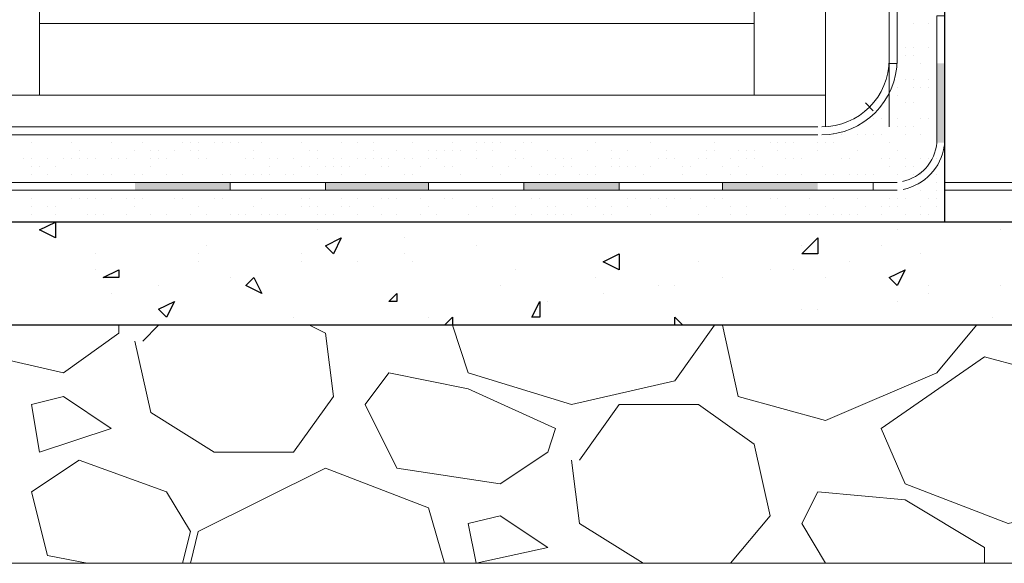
# Model space of a CAD drawing. Header units: metres. Extents: x 5.7 to 89.8, y 4 to 63.5.
# Tile 145 of 256: x 38.167 to 39.361, y 30.547 to 31.207. Entities that reach past the tile are written whole.
import ezdxf

# ---------------------------------------------------------------- set-up
doc = ezdxf.new("R2010")
doc.units = ezdxf.units.M
doc.header["$MEASUREMENT"] = 0
for name, color, linetype in [('PDF17_hatch', 7, 'Continuous'), ('PDF17_hatch-borshi', 7, 'Continuous'), ('PDF17_kaff', 7, 'Continuous'), ('PDF17_Sym tip Door', 7, 'Continuous'), ('PDF17_wall', 7, 'Continuous')]:
    doc.layers.add(name, color=color, linetype=linetype)

msp = doc.modelspace()

# ---------------------------------------------------------------- linework, layer by layer
at = {"layer": 'PDF17_hatch', "lineweight": 25}
for points in [[(38.2102, 30.9611), (38.2102, 30.9418), (38.1909, 30.9515)], [(38.5569, 30.9418), (38.5473, 30.9226), (38.5376, 30.9322)], [(39.1348, 30.9226), (39.1155, 30.9226), (39.1348, 30.9418)], [(38.894, 30.9226), (38.894, 30.9033), (38.8747, 30.9129)], [(38.2872, 30.9033), (38.2872, 30.8937), (38.268, 30.8937)], [(39.2407, 30.9033), (39.2311, 30.884), (39.2215, 30.8937)], [(38.451, 30.8937), (38.4606, 30.8744), (38.4413, 30.884)], [(38.6243, 30.8744), (38.6243, 30.8648), (38.6147, 30.8648)], [(38.3546, 30.8648), (38.345, 30.8455), (38.3354, 30.8552)], [(38.7977, 30.8648), (38.7977, 30.8455), (38.7881, 30.8455)]]:
    msp.add_lwpolyline(points, close=True, dxfattribs=at)
for points in [[(38.8747, 30.9611), (38.8747, 30.9611)], [(38.1909, 30.9515), (38.1909, 30.9515)], [(38.528, 30.9515), (38.528, 30.9515)], [(39.2311, 30.9515), (39.2311, 30.9515)], [(39.3563, 30.9515), (39.3563, 30.9515)], [(38.3932, 30.9322), (38.3932, 30.9322)], [(38.634, 30.9418), (38.634, 30.9418)], [(38.7206, 30.9322), (38.7206, 30.9322)], [(39.1155, 30.9322), (39.1155, 30.9322)], [(39.2118, 30.9322), (39.2118, 30.9322)], [(38.2583, 30.9226), (38.2583, 30.9226)], [(38.3835, 30.9226), (38.3835, 30.9226)], [(38.5087, 30.9226), (38.5087, 30.9226)], [(38.634, 30.9226), (38.634, 30.9226)], [(39.26, 30.9226), (39.26, 30.9226)], [(38.3835, 30.9129), (38.3835, 30.9129)], [(38.5087, 30.9129), (38.5087, 30.9129)], [(38.5762, 30.9129), (38.5762, 30.9129)], [(38.6436, 30.9129), (38.6436, 30.9129)], [(38.9903, 30.9129), (38.9903, 30.9129)], [(39.1733, 30.9129), (39.1733, 30.9129)], [(38.2583, 30.9033), (38.2583, 30.9033)], [(38.7688, 30.9033), (38.7688, 30.9033)], [(38.894, 30.9033), (38.894, 30.9033)], [(39.077, 30.9033), (39.077, 30.9033)], [(39.1059, 30.9033), (39.1059, 30.9033)], [(38.268, 30.8937), (38.268, 30.8937)], [(38.3354, 30.884), (38.3354, 30.884)], [(38.4221, 30.8937), (38.4221, 30.8937)], [(38.7495, 30.884), (38.7495, 30.884)], [(38.8651, 30.8937), (38.8651, 30.8937)], [(38.9422, 30.884), (38.9422, 30.884)], [(38.9614, 30.884), (38.9614, 30.884)], [(39.0192, 30.8937), (39.0192, 30.8937)], [(39.1444, 30.8937), (39.1444, 30.8937)], [(39.2696, 30.884), (39.2696, 30.884)], [(39.3563, 30.884), (39.3563, 30.884)], [(38.2776, 30.8744), (38.2776, 30.8744)], [(38.8747, 30.8744), (38.8747, 30.8744)], [(39.2696, 30.8744), (39.2696, 30.8744)], [(38.6243, 30.8648), (38.6243, 30.8648)], [(38.8073, 30.8648), (38.8073, 30.8648)], [(39.2311, 30.8648), (39.2311, 30.8648)], [(38.7977, 30.8552), (38.7977, 30.8552)], [(39.1155, 30.8552), (39.1155, 30.8552)], [(39.1348, 30.8552), (39.1348, 30.8552)], [(38.4991, 30.8455), (38.4991, 30.8455)], [(38.6628, 30.8455), (38.6628, 30.8455)], [(38.6821, 30.8359), (38.6917, 30.8455), (38.6917, 30.8359)], [(38.9614, 30.8359), (38.9614, 30.8455), (38.971, 30.8359)], [(39.3467, 30.8455), (39.3467, 30.8455)]]:
    msp.add_lwpolyline(points, dxfattribs=at)
at = {"layer": 'PDF17_hatch-borshi', "lineweight": 18}
for points in [[(39.2504, 31.2019), (39.2504, 31.2019)], [(39.2696, 31.2019), (39.2696, 31.2019)], [(39.2792, 31.1922), (39.2792, 31.1922)], [(39.2311, 31.173), (39.2311, 31.173)], [(39.2407, 31.173), (39.2407, 31.173)], [(39.2407, 31.173), (39.2407, 31.173)], [(39.2504, 31.173), (39.2504, 31.173)], [(39.2696, 31.173), (39.2696, 31.173)], [(39.2889, 31.173), (39.2889, 31.173)], [(39.2407, 31.1634), (39.2407, 31.1634)], [(39.2407, 31.1634), (39.2407, 31.1634)], [(39.2504, 31.1634), (39.2504, 31.1634)], [(39.26, 31.1537), (39.26, 31.1537)], [(39.26, 31.1537), (39.26, 31.1537)], [(39.2792, 31.1537), (39.2792, 31.1537)], [(39.2311, 31.1248), (39.2311, 31.1248)], [(39.2407, 31.1345), (39.2407, 31.1345)], [(39.2504, 31.1345), (39.2504, 31.1345)], [(39.2504, 31.1248), (39.2504, 31.1248)], [(39.26, 31.1248), (39.26, 31.1248)], [(39.2696, 31.1345), (39.2696, 31.1345)], [(39.2696, 31.1248), (39.2696, 31.1248)], [(39.2792, 31.1345), (39.2792, 31.1345)], [(39.2792, 31.1248), (39.2792, 31.1248)], [(39.2792, 31.1248), (39.2792, 31.1248)], [(39.2215, 31.1152), (39.2215, 31.1152)], [(39.2311, 31.1152), (39.2311, 31.1152)], [(39.2215, 31.1056), (39.2215, 31.1056)], [(39.2407, 31.1056), (39.2407, 31.1056)], [(39.2504, 31.1056), (39.2504, 31.1056)], [(39.2792, 31.1056), (39.2792, 31.1056)], [(39.2022, 31.0863), (39.2022, 31.0863)], [(39.2118, 31.0863), (39.2118, 31.0863)], [(39.2311, 31.0863), (39.2311, 31.0863)], [(39.2311, 31.0767), (39.2311, 31.0767)], [(39.2407, 31.0767), (39.2407, 31.0767)], [(39.2504, 31.0767), (39.2504, 31.0767)], [(39.26, 31.0863), (39.26, 31.0863)], [(39.26, 31.0863), (39.26, 31.0863)], [(39.2696, 31.0863), (39.2696, 31.0863)], [(39.2792, 31.0863), (39.2792, 31.0863)], [(39.2792, 31.0767), (39.2792, 31.0767)], [(38.1813, 31.067), (38.1813, 31.067)], [(38.2391, 31.067), (38.2391, 31.067)], [(38.2872, 31.067), (38.2872, 31.067)], [(38.2969, 31.067), (38.2969, 31.067)], [(38.345, 31.067), (38.345, 31.067)], [(38.4028, 31.067), (38.4028, 31.067)], [(38.4317, 31.067), (38.4317, 31.067)], [(38.451, 31.067), (38.451, 31.067)], [(38.4606, 31.067), (38.4606, 31.067)], [(38.4702, 31.067), (38.4702, 31.067)], [(38.4991, 31.067), (38.4991, 31.067)], [(38.5184, 31.067), (38.5184, 31.067)], [(38.5762, 31.067), (38.5762, 31.067)], [(38.5762, 31.067), (38.5762, 31.067)], [(38.6243, 31.067), (38.6243, 31.067)], [(38.6436, 31.067), (38.6436, 31.067)], [(38.6821, 31.067), (38.6821, 31.067)], [(38.7206, 31.067), (38.7206, 31.067)], [(38.7399, 31.067), (38.7399, 31.067)], [(38.7881, 31.067), (38.7881, 31.067)], [(38.7977, 31.067), (38.7977, 31.067)], [(38.7977, 31.067), (38.7977, 31.067)], [(38.8266, 31.067), (38.8266, 31.067)], [(38.8362, 31.067), (38.8362, 31.067)], [(38.8458, 31.067), (38.8458, 31.067)], [(38.8844, 31.067), (38.8844, 31.067)], [(38.9036, 31.067), (38.9036, 31.067)], [(38.9325, 31.067), (38.9325, 31.067)], [(38.9614, 31.067), (38.9614, 31.067)], [(38.971, 31.067), (38.971, 31.067)], [(39.0192, 31.067), (39.0192, 31.067)], [(39.0192, 31.067), (39.0192, 31.067)], [(39.0674, 31.067), (39.0674, 31.067)], [(39.1251, 31.067), (39.1251, 31.067)], [(39.154, 31.067), (39.154, 31.067)], [(39.1637, 31.067), (39.1637, 31.067)], [(39.1829, 31.067), (39.1829, 31.067)], [(39.1829, 31.067), (39.1829, 31.067)], [(39.1926, 31.067), (39.1926, 31.067)], [(39.2022, 31.067), (39.2022, 31.067)], [(39.2022, 31.067), (39.2022, 31.067)], [(39.2118, 31.067), (39.2118, 31.067)], [(39.2118, 31.067), (39.2118, 31.067)], [(39.2407, 31.067), (39.2407, 31.067)], [(39.26, 31.067), (39.26, 31.067)], [(39.2792, 31.067), (39.2792, 31.067)], [(38.1813, 31.0574), (38.1813, 31.0574)], [(38.2294, 31.0574), (38.2294, 31.0574)], [(38.2294, 31.0574), (38.2294, 31.0574)], [(38.2776, 31.0574), (38.2776, 31.0574)], [(38.3161, 31.0574), (38.3161, 31.0574)], [(38.3643, 31.0574), (38.3643, 31.0574)], [(38.3739, 31.0574), (38.3739, 31.0574)], [(38.3835, 31.0574), (38.3835, 31.0574)], [(38.4028, 31.0574), (38.4028, 31.0574)], [(38.4124, 31.0574), (38.4124, 31.0574)], [(38.4221, 31.0574), (38.4221, 31.0574)], [(38.4317, 31.0574), (38.4317, 31.0574)], [(38.4606, 31.0574), (38.4606, 31.0574)], [(38.5087, 31.0574), (38.5087, 31.0574)], [(38.5569, 31.0574), (38.5569, 31.0574)], [(38.5762, 31.0574), (38.5762, 31.0574)], [(38.5954, 31.0574), (38.5954, 31.0574)], [(38.6436, 31.0574), (38.6436, 31.0574)], [(38.6917, 31.0574), (38.6917, 31.0574)], [(38.7206, 31.0574), (38.7206, 31.0574)], [(38.7303, 31.0574), (38.7303, 31.0574)], [(38.7399, 31.0574), (38.7399, 31.0574)], [(38.7399, 31.0574), (38.7399, 31.0574)], [(38.7495, 31.0574), (38.7495, 31.0574)], [(38.7784, 31.0574), (38.7784, 31.0574)], [(38.7881, 31.0574), (38.7881, 31.0574)], [(38.7881, 31.0574), (38.7881, 31.0574)], [(38.8651, 31.0574), (38.8651, 31.0574)], [(38.9325, 31.0574), (38.9325, 31.0574)], [(39.0096, 31.0574), (39.0096, 31.0574)], [(39.077, 31.0574), (39.077, 31.0574)], [(39.0866, 31.0574), (39.0866, 31.0574)], [(39.0963, 31.0574), (39.0963, 31.0574)], [(39.1059, 31.0574), (39.1059, 31.0574)], [(39.1348, 31.0574), (39.1348, 31.0574)], [(39.1444, 31.0574), (39.1444, 31.0574)], [(39.154, 31.0574), (39.154, 31.0574)], [(39.2215, 31.0574), (39.2215, 31.0574)], [(39.2792, 31.0574), (39.2792, 31.0574)], [(38.2391, 31.0478), (38.2391, 31.0478)], [(38.3065, 31.0478), (38.3065, 31.0478)], [(38.3065, 31.0478), (38.3065, 31.0478)], [(38.3258, 31.0478), (38.3258, 31.0478)], [(38.3354, 31.0478), (38.3354, 31.0478)], [(38.3546, 31.0478), (38.3546, 31.0478)], [(38.3739, 31.0478), (38.3739, 31.0478)], [(38.3835, 31.0478), (38.3835, 31.0478)], [(38.451, 31.0478), (38.451, 31.0478)], [(38.5184, 31.0478), (38.5184, 31.0478)], [(38.528, 31.0478), (38.528, 31.0478)], [(38.5954, 31.0478), (38.5954, 31.0478)], [(38.6243, 31.0478), (38.6243, 31.0478)], [(38.6628, 31.0478), (38.6628, 31.0478)], [(38.6628, 31.0478), (38.6628, 31.0478)], [(38.6725, 31.0478), (38.6725, 31.0478)], [(38.6725, 31.0478), (38.6725, 31.0478)], [(38.6821, 31.0478), (38.6821, 31.0478)], [(38.6917, 31.0478), (38.6917, 31.0478)], [(38.7014, 31.0478), (38.7014, 31.0478)], [(38.7206, 31.0478), (38.7206, 31.0478)], [(38.7399, 31.0478), (38.7399, 31.0478)], [(38.7688, 31.0478), (38.7688, 31.0478)], [(38.8073, 31.0478), (38.8073, 31.0478)], [(38.8073, 31.0478), (38.8073, 31.0478)], [(38.8555, 31.0478), (38.8555, 31.0478)], [(38.8844, 31.0478), (38.8844, 31.0478)], [(38.9036, 31.0478), (38.9036, 31.0478)], [(38.9518, 31.0478), (38.9518, 31.0478)], [(38.9999, 31.0478), (38.9999, 31.0478)], [(39.0096, 31.0478), (39.0096, 31.0478)], [(39.0385, 31.0478), (39.0385, 31.0478)], [(39.0481, 31.0478), (39.0481, 31.0478)], [(39.0481, 31.0478), (39.0481, 31.0478)], [(39.0577, 31.0478), (39.0577, 31.0478)], [(39.0866, 31.0478), (39.0866, 31.0478)], [(39.1348, 31.0478), (39.1348, 31.0478)], [(39.1829, 31.0478), (39.1829, 31.0478)], [(39.2311, 31.0478), (39.2311, 31.0478)], [(38.1717, 31.0381), (38.1717, 31.0381)], [(38.1813, 31.0381), (38.1813, 31.0381)], [(38.1813, 31.0285), (38.1813, 31.0285)], [(38.1909, 31.0285), (38.1909, 31.0285)], [(38.2005, 31.0381), (38.2005, 31.0381)], [(38.2102, 31.0285), (38.2102, 31.0285)], [(38.2198, 31.0381), (38.2198, 31.0381)], [(38.2294, 31.0381), (38.2294, 31.0381)], [(38.2294, 31.0381), (38.2294, 31.0381)], [(38.2391, 31.0381), (38.2391, 31.0381)], [(38.2487, 31.0381), (38.2487, 31.0381)], [(38.2487, 31.0381), (38.2487, 31.0381)], [(38.2583, 31.0381), (38.2583, 31.0381)], [(38.2776, 31.0381), (38.2776, 31.0381)], [(38.2776, 31.0381), (38.2776, 31.0381)], [(38.2872, 31.0381), (38.2872, 31.0381)], [(38.2969, 31.0381), (38.2969, 31.0381)], [(38.3258, 31.0381), (38.3258, 31.0381)], [(38.3258, 31.0381), (38.3258, 31.0381)], [(38.3258, 31.0285), (38.3258, 31.0285)], [(38.3354, 31.0381), (38.3354, 31.0381)], [(38.345, 31.0381), (38.345, 31.0381)], [(38.3835, 31.0381), (38.3835, 31.0381)], [(38.3932, 31.0381), (38.3932, 31.0381)], [(38.3932, 31.0381), (38.3932, 31.0381)], [(38.3932, 31.0381), (38.3932, 31.0381)], [(38.4413, 31.0381), (38.4413, 31.0381)], [(38.4413, 31.0381), (38.4413, 31.0381)], [(38.451, 31.0381), (38.451, 31.0381)], [(38.4702, 31.0381), (38.4702, 31.0381)], [(38.4702, 31.0285), (38.4702, 31.0285)], [(38.4799, 31.0381), (38.4799, 31.0381)], [(38.4991, 31.0381), (38.4991, 31.0381)], [(38.5087, 31.0285), (38.5087, 31.0285)], [(38.5184, 31.0285), (38.5184, 31.0285)], [(38.528, 31.0381), (38.528, 31.0381)], [(38.5376, 31.0285), (38.5376, 31.0285)], [(38.5376, 31.0285), (38.5376, 31.0285)], [(38.5473, 31.0381), (38.5473, 31.0381)], [(38.5473, 31.0285), (38.5473, 31.0285)], [(38.5569, 31.0381), (38.5569, 31.0381)], [(38.5569, 31.0285), (38.5569, 31.0285)], [(38.5665, 31.0285), (38.5665, 31.0285)], [(38.5762, 31.0381), (38.5762, 31.0381)], [(38.5858, 31.0381), (38.5858, 31.0381)], [(38.5954, 31.0381), (38.5954, 31.0381)], [(38.6051, 31.0381), (38.6051, 31.0381)], [(38.6051, 31.0285), (38.6051, 31.0285)], [(38.6147, 31.0381), (38.6147, 31.0381)], [(38.6147, 31.0381), (38.6147, 31.0381)], [(38.6147, 31.0285), (38.6147, 31.0285)], [(38.634, 31.0381), (38.634, 31.0381)], [(38.6436, 31.0381), (38.6436, 31.0381)], [(38.6532, 31.0285), (38.6532, 31.0285)], [(38.6628, 31.0381), (38.6628, 31.0381)], [(38.6725, 31.0381), (38.6725, 31.0381)], [(38.6821, 31.0285), (38.6821, 31.0285)], [(38.6917, 31.0285), (38.6917, 31.0285)], [(38.7206, 31.0381), (38.7206, 31.0381)], [(38.7399, 31.0285), (38.7399, 31.0285)], [(38.7592, 31.0285), (38.7592, 31.0285)], [(38.7688, 31.0381), (38.7688, 31.0381)], [(38.7784, 31.0381), (38.7784, 31.0381)], [(38.7881, 31.0285), (38.7881, 31.0285)], [(38.8169, 31.0381), (38.8169, 31.0381)], [(38.8266, 31.0381), (38.8266, 31.0381)], [(38.8266, 31.0285), (38.8266, 31.0285)], [(38.8362, 31.0381), (38.8362, 31.0381)], [(38.8362, 31.0285), (38.8362, 31.0285)], [(38.8651, 31.0285), (38.8651, 31.0285)], [(38.8844, 31.0381), (38.8844, 31.0381)], [(38.8844, 31.0285), (38.8844, 31.0285)], [(38.894, 31.0381), (38.894, 31.0381)], [(38.894, 31.0285), (38.894, 31.0285)], [(38.9036, 31.0285), (38.9036, 31.0285)], [(38.9036, 31.0285), (38.9036, 31.0285)], [(38.9133, 31.0285), (38.9133, 31.0285)], [(38.9325, 31.0285), (38.9325, 31.0285)], [(38.9422, 31.0381), (38.9422, 31.0381)], [(38.9422, 31.0381), (38.9422, 31.0381)], [(38.9518, 31.0381), (38.9518, 31.0381)], [(38.9518, 31.0381), (38.9518, 31.0381)], [(38.9518, 31.0381), (38.9518, 31.0381)], [(38.9614, 31.0381), (38.9614, 31.0381)], [(38.971, 31.0285), (38.971, 31.0285)], [(38.9807, 31.0285), (38.9807, 31.0285)], [(38.9903, 31.0381), (38.9903, 31.0381)], [(38.9999, 31.0381), (38.9999, 31.0381)], [(38.9999, 31.0381), (38.9999, 31.0381)], [(39.0192, 31.0285), (39.0192, 31.0285)], [(39.0288, 31.0381), (39.0288, 31.0381)], [(39.0385, 31.0285), (39.0385, 31.0285)], [(39.0481, 31.0381), (39.0481, 31.0381)], [(39.0577, 31.0381), (39.0577, 31.0381)], [(39.0674, 31.0285), (39.0674, 31.0285)], [(39.0963, 31.0381), (39.0963, 31.0381)], [(39.1059, 31.0381), (39.1059, 31.0381)], [(39.1155, 31.0381), (39.1155, 31.0381)], [(39.1155, 31.0381), (39.1155, 31.0381)], [(39.1637, 31.0381), (39.1637, 31.0381)], [(39.1637, 31.0381), (39.1637, 31.0381)], [(39.1733, 31.0381), (39.1733, 31.0381)], [(39.1733, 31.0381), (39.1733, 31.0381)], [(39.2118, 31.0381), (39.2118, 31.0381)], [(39.2215, 31.0381), (39.2215, 31.0381)], [(39.2215, 31.0285), (39.2215, 31.0285)], [(39.2407, 31.0381), (39.2407, 31.0381)], [(39.2407, 31.0285), (39.2407, 31.0285)], [(39.2504, 31.0285), (39.2504, 31.0285)], [(39.26, 31.0381), (39.26, 31.0381)], [(39.2696, 31.0381), (39.2696, 31.0381)], [(39.2696, 31.0285), (39.2696, 31.0285)], [(39.2792, 31.0381), (39.2792, 31.0381)], [(38.1813, 31.0189), (38.1813, 31.0189)], [(38.2005, 31.0189), (38.2005, 31.0189)], [(38.2005, 31.0189), (38.2005, 31.0189)], [(38.2294, 31.0189), (38.2294, 31.0189)], [(38.2487, 31.0189), (38.2487, 31.0189)], [(38.268, 31.0189), (38.268, 31.0189)], [(38.2776, 31.0189), (38.2776, 31.0189)], [(38.2776, 31.0189), (38.2776, 31.0189)], [(38.3065, 31.0189), (38.3065, 31.0189)], [(38.3161, 31.0189), (38.3161, 31.0189)], [(38.345, 31.0189), (38.345, 31.0189)], [(38.3643, 31.0189), (38.3643, 31.0189)], [(38.3643, 31.0189), (38.3643, 31.0189)], [(38.4124, 31.0189), (38.4124, 31.0189)], [(38.4124, 31.0189), (38.4124, 31.0189)], [(38.4221, 31.0189), (38.4221, 31.0189)], [(38.4221, 31.0189), (38.4221, 31.0189)], [(38.4413, 31.0189), (38.4413, 31.0189)], [(38.451, 31.0189), (38.451, 31.0189)], [(38.4606, 31.0189), (38.4606, 31.0189)], [(38.4702, 31.0189), (38.4702, 31.0189)], [(38.4702, 31.0189), (38.4702, 31.0189)], [(38.4895, 31.0189), (38.4895, 31.0189)], [(38.4895, 31.0189), (38.4895, 31.0189)], [(38.4991, 31.0189), (38.4991, 31.0189)], [(38.528, 31.0189), (38.528, 31.0189)], [(38.5569, 31.0189), (38.5569, 31.0189)], [(38.5858, 31.0189), (38.5858, 31.0189)], [(38.634, 31.0189), (38.634, 31.0189)], [(38.6436, 31.0189), (38.6436, 31.0189)], [(38.7014, 31.0189), (38.7014, 31.0189)], [(38.7495, 31.0189), (38.7495, 31.0189)], [(38.7977, 31.0189), (38.7977, 31.0189)], [(38.8073, 31.0189), (38.8073, 31.0189)], [(38.8073, 31.0189), (38.8073, 31.0189)], [(38.8169, 31.0189), (38.8169, 31.0189)], [(38.8458, 31.0189), (38.8458, 31.0189)], [(38.8555, 31.0189), (38.8555, 31.0189)], [(38.8651, 31.0189), (38.8651, 31.0189)], [(38.9229, 31.0189), (38.9229, 31.0189)], [(38.971, 31.0189), (38.971, 31.0189)], [(38.9999, 31.0189), (38.9999, 31.0189)], [(39.0288, 31.0189), (39.0288, 31.0189)], [(39.0481, 31.0189), (39.0481, 31.0189)], [(39.0481, 31.0189), (39.0481, 31.0189)], [(39.0866, 31.0189), (39.0866, 31.0189)], [(39.0963, 31.0189), (39.0963, 31.0189)], [(39.1155, 31.0189), (39.1155, 31.0189)], [(39.1444, 31.0189), (39.1444, 31.0189)], [(39.1444, 31.0189), (39.1444, 31.0189)], [(39.1444, 31.0189), (39.1444, 31.0189)], [(39.154, 31.0189), (39.154, 31.0189)], [(39.1733, 31.0189), (39.1733, 31.0189)], [(39.1829, 31.0189), (39.1829, 31.0189)], [(39.1829, 31.0189), (39.1829, 31.0189)], [(39.1926, 31.0189), (39.1926, 31.0189)], [(39.1926, 31.0189), (39.1926, 31.0189)], [(39.1926, 31.0189), (39.1926, 31.0189)], [(39.2022, 31.0189), (39.2022, 31.0189)], [(39.2311, 31.0189), (39.2311, 31.0189)], [(39.2504, 31.0189), (39.2504, 31.0189)], [(39.26, 31.0189), (39.26, 31.0189)], [(39.2792, 31.0189), (39.2792, 31.0189)], [(38.3932, 31.0093), (38.3932, 31.0093)], [(38.4028, 31.0093), (38.4028, 31.0093)], [(38.4221, 31.0093), (38.4221, 31.0093)], [(38.5569, 31.0093), (38.5569, 31.0093)], [(38.5762, 31.0093), (38.5762, 31.0093)], [(38.6243, 31.0093), (38.6243, 31.0093)], [(38.6725, 31.0093), (38.6725, 31.0093)], [(38.7014, 31.0093), (38.7014, 31.0093)], [(38.7206, 31.0093), (38.7206, 31.0093)], [(38.7495, 31.0093), (38.7495, 31.0093)], [(38.7592, 31.0093), (38.7592, 31.0093)], [(38.7688, 31.0093), (38.7688, 31.0093)], [(38.7688, 31.0093), (38.7688, 31.0093)], [(38.7784, 31.0093), (38.7784, 31.0093)], [(38.8073, 31.0093), (38.8073, 31.0093)], [(38.8458, 31.0093), (38.8458, 31.0093)], [(38.8555, 31.0093), (38.8555, 31.0093)], [(38.9036, 31.0093), (38.9036, 31.0093)], [(38.9133, 31.0093), (38.9133, 31.0093)], [(38.9518, 31.0093), (38.9518, 31.0093)], [(38.9903, 31.0093), (38.9903, 31.0093)], [(39.0577, 31.0093), (39.0577, 31.0093)], [(39.0963, 31.0093), (39.0963, 31.0093)], [(39.1059, 31.0093), (39.1059, 31.0093)], [(39.1251, 31.0093), (39.1251, 31.0093)], [(39.1348, 31.0093), (39.1348, 31.0093)], [(39.2022, 31.0093), (39.2022, 31.0093)], [(39.2792, 31.0093), (39.2792, 31.0093)], [(38.6532, 30.9996), (38.6532, 30.9996)], [(38.8362, 30.9996), (38.8362, 30.9996)], [(38.8844, 30.9996), (38.8844, 30.9996)], [(39.2118, 30.9996), (39.2118, 30.9996)], [(39.2311, 30.9996), (39.2311, 30.9996)], [(39.26, 30.9996), (39.26, 30.9996)], [(39.2792, 30.9996), (39.2792, 30.9996)], [(39.2889, 30.9996), (39.2889, 30.9996)], [(38.1813, 30.99), (38.1813, 30.99)], [(38.1813, 30.9804), (38.1813, 30.9804)], [(38.1813, 30.9804), (38.1813, 30.9804)], [(38.2005, 30.9804), (38.2005, 30.9804)], [(38.2102, 30.9804), (38.2102, 30.9804)], [(38.2294, 30.99), (38.2294, 30.99)], [(38.2294, 30.99), (38.2294, 30.99)], [(38.2391, 30.99), (38.2391, 30.99)], [(38.2391, 30.99), (38.2391, 30.99)], [(38.2487, 30.99), (38.2487, 30.99)], [(38.2583, 30.99), (38.2583, 30.99)], [(38.2776, 30.99), (38.2776, 30.99)], [(38.2776, 30.99), (38.2776, 30.99)], [(38.2969, 30.99), (38.2969, 30.99)], [(38.3065, 30.99), (38.3065, 30.99)], [(38.3065, 30.9804), (38.3065, 30.9804)], [(38.3161, 30.99), (38.3161, 30.99)], [(38.3546, 30.99), (38.3546, 30.99)], [(38.3643, 30.99), (38.3643, 30.99)], [(38.3835, 30.9804), (38.3835, 30.9804)], [(38.4028, 30.99), (38.4028, 30.99)], [(38.4124, 30.99), (38.4124, 30.99)], [(38.451, 30.9804), (38.451, 30.9804)], [(38.4606, 30.99), (38.4606, 30.99)], [(38.4606, 30.99), (38.4606, 30.99)], [(38.5087, 30.99), (38.5087, 30.99)], [(38.5087, 30.9804), (38.5087, 30.9804)], [(38.5184, 30.99), (38.5184, 30.99)], [(38.5184, 30.9804), (38.5184, 30.9804)], [(38.528, 30.9804), (38.528, 30.9804)], [(38.528, 30.9804), (38.528, 30.9804)], [(38.5569, 30.99), (38.5569, 30.99)], [(38.5569, 30.9804), (38.5569, 30.9804)], [(38.5665, 30.9804), (38.5665, 30.9804)], [(38.5762, 30.99), (38.5762, 30.99)], [(38.5762, 30.99), (38.5762, 30.99)], [(38.5954, 30.9804), (38.5954, 30.9804)], [(38.6051, 30.99), (38.6051, 30.99)], [(38.6051, 30.99), (38.6051, 30.99)], [(38.6147, 30.99), (38.6147, 30.99)], [(38.6243, 30.99), (38.6243, 30.99)], [(38.6243, 30.99), (38.6243, 30.99)], [(38.6532, 30.99), (38.6532, 30.99)], [(38.6628, 30.9804), (38.6628, 30.9804)], [(38.6821, 30.99), (38.6821, 30.99)], [(38.6917, 30.99), (38.6917, 30.99)], [(38.7206, 30.9804), (38.7206, 30.9804)], [(38.7399, 30.99), (38.7399, 30.99)], [(38.7399, 30.99), (38.7399, 30.99)], [(38.7399, 30.9804), (38.7399, 30.9804)], [(38.7688, 30.9804), (38.7688, 30.9804)], [(38.7881, 30.99), (38.7881, 30.99)], [(38.7977, 30.99), (38.7977, 30.99)], [(38.7977, 30.99), (38.7977, 30.99)], [(38.8073, 30.9804), (38.8073, 30.9804)], [(38.8169, 30.9804), (38.8169, 30.9804)], [(38.8555, 30.99), (38.8555, 30.99)], [(38.8555, 30.9804), (38.8555, 30.9804)], [(38.8651, 30.99), (38.8651, 30.99)], [(38.8651, 30.9804), (38.8651, 30.9804)], [(38.8651, 30.9804), (38.8651, 30.9804)], [(38.8844, 30.9804), (38.8844, 30.9804)], [(38.8844, 30.9804), (38.8844, 30.9804)], [(38.9036, 30.99), (38.9036, 30.99)], [(38.9036, 30.9804), (38.9036, 30.9804)], [(38.9036, 30.9804), (38.9036, 30.9804)], [(38.9133, 30.99), (38.9133, 30.99)], [(38.9325, 30.99), (38.9325, 30.99)], [(38.9325, 30.99), (38.9325, 30.99)], [(38.9422, 30.99), (38.9422, 30.99)], [(38.9518, 30.99), (38.9518, 30.99)], [(38.9518, 30.9804), (38.9518, 30.9804)], [(38.9518, 30.9804), (38.9518, 30.9804)], [(38.9614, 30.99), (38.9614, 30.99)], [(38.9614, 30.99), (38.9614, 30.99)], [(38.9807, 30.99), (38.9807, 30.99)], [(38.9999, 30.9804), (38.9999, 30.9804)], [(39.0096, 30.99), (39.0096, 30.99)], [(39.0192, 30.99), (39.0192, 30.99)], [(39.0288, 30.9804), (39.0288, 30.9804)], [(39.0481, 30.9804), (39.0481, 30.9804)], [(39.077, 30.99), (39.077, 30.99)], [(39.077, 30.99), (39.077, 30.99)], [(39.0866, 30.99), (39.0866, 30.99)], [(39.0963, 30.9804), (39.0963, 30.9804)], [(39.1251, 30.99), (39.1251, 30.99)], [(39.1444, 30.9804), (39.1444, 30.9804)], [(39.154, 30.99), (39.154, 30.99)], [(39.1829, 30.99), (39.1829, 30.99)], [(39.1926, 30.9804), (39.1926, 30.9804)], [(39.2118, 30.9804), (39.2118, 30.9804)], [(39.2215, 30.99), (39.2215, 30.99)], [(39.2215, 30.9804), (39.2215, 30.9804)], [(39.2311, 30.99), (39.2311, 30.99)], [(39.2311, 30.9804), (39.2311, 30.9804)], [(39.2311, 30.9804), (39.2311, 30.9804)], [(39.2407, 30.99), (39.2407, 30.99)], [(39.26, 30.9804), (39.26, 30.9804)], [(39.2696, 30.99), (39.2696, 30.99)], [(39.2792, 30.99), (39.2792, 30.99)], [(39.2792, 30.9804), (39.2792, 30.9804)], [(38.1813, 30.9707), (38.1813, 30.9707)], [(38.2102, 30.9707), (38.2102, 30.9707)], [(38.2102, 30.9707), (38.2102, 30.9707)], [(38.2487, 30.9707), (38.2487, 30.9707)], [(38.2583, 30.9707), (38.2583, 30.9707)], [(38.268, 30.9707), (38.268, 30.9707)], [(38.2969, 30.9707), (38.2969, 30.9707)], [(38.3258, 30.9707), (38.3258, 30.9707)], [(38.3258, 30.9707), (38.3258, 30.9707)], [(38.345, 30.9707), (38.345, 30.9707)], [(38.3739, 30.9707), (38.3739, 30.9707)], [(38.3932, 30.9707), (38.3932, 30.9707)], [(38.3932, 30.9707), (38.3932, 30.9707)], [(38.4221, 30.9707), (38.4221, 30.9707)], [(38.4317, 30.9707), (38.4317, 30.9707)], [(38.4317, 30.9707), (38.4317, 30.9707)], [(38.4413, 30.9707), (38.4413, 30.9707)], [(38.4606, 30.9707), (38.4606, 30.9707)], [(38.4702, 30.9707), (38.4702, 30.9707)], [(38.4702, 30.9707), (38.4702, 30.9707)], [(38.4799, 30.9707), (38.4799, 30.9707)], [(38.4895, 30.9707), (38.4895, 30.9707)], [(38.4895, 30.9707), (38.4895, 30.9707)], [(38.528, 30.9707), (38.528, 30.9707)], [(38.5376, 30.9707), (38.5376, 30.9707)], [(38.5473, 30.9707), (38.5473, 30.9707)], [(38.5762, 30.9707), (38.5762, 30.9707)], [(38.6051, 30.9707), (38.6051, 30.9707)], [(38.6243, 30.9707), (38.6243, 30.9707)], [(38.6532, 30.9707), (38.6532, 30.9707)], [(38.6725, 30.9707), (38.6725, 30.9707)], [(38.711, 30.9707), (38.711, 30.9707)], [(38.7688, 30.9707), (38.7688, 30.9707)], [(38.7688, 30.9707), (38.7688, 30.9707)], [(38.7881, 30.9707), (38.7881, 30.9707)], [(38.8073, 30.9707), (38.8073, 30.9707)], [(38.8169, 30.9707), (38.8169, 30.9707)], [(38.8266, 30.9707), (38.8266, 30.9707)], [(38.8362, 30.9707), (38.8362, 30.9707)], [(38.8747, 30.9707), (38.8747, 30.9707)], [(38.8844, 30.9707), (38.8844, 30.9707)], [(38.9325, 30.9707), (38.9325, 30.9707)], [(38.9903, 30.9707), (38.9903, 30.9707)], [(39.0288, 30.9707), (39.0288, 30.9707)], [(39.0481, 30.9707), (39.0481, 30.9707)], [(39.0963, 30.9707), (39.0963, 30.9707)], [(39.0963, 30.9707), (39.0963, 30.9707)], [(39.1251, 30.9707), (39.1251, 30.9707)], [(39.1348, 30.9707), (39.1348, 30.9707)], [(39.154, 30.9707), (39.154, 30.9707)], [(39.1637, 30.9707), (39.1637, 30.9707)], [(39.1733, 30.9707), (39.1733, 30.9707)], [(39.1733, 30.9707), (39.1733, 30.9707)], [(39.1829, 30.9707), (39.1829, 30.9707)], [(39.2118, 30.9707), (39.2118, 30.9707)], [(39.2118, 30.9707), (39.2118, 30.9707)], [(39.2407, 30.9707), (39.2407, 30.9707)], [(39.26, 30.9707), (39.26, 30.9707)], [(39.2696, 30.9707), (39.2696, 30.9707)], [(38.3739, 30.9611), (38.3739, 30.9611)], [(38.3835, 30.9611), (38.3835, 30.9611)], [(38.4028, 30.9611), (38.4028, 30.9611)], [(38.4124, 30.9611), (38.4124, 30.9611)], [(38.5473, 30.9611), (38.5473, 30.9611)], [(38.6147, 30.9611), (38.6147, 30.9611)], [(38.6821, 30.9611), (38.6821, 30.9611)], [(38.6917, 30.9611), (38.6917, 30.9611)], [(38.7206, 30.9611), (38.7206, 30.9611)], [(38.7399, 30.9611), (38.7399, 30.9611)], [(38.7592, 30.9611), (38.7592, 30.9611)], [(38.7592, 30.9611), (38.7592, 30.9611)], [(38.7881, 30.9611), (38.7881, 30.9611)], [(38.8266, 30.9611), (38.8266, 30.9611)], [(38.8362, 30.9611), (38.8362, 30.9611)], [(38.8844, 30.9611), (38.8844, 30.9611)], [(38.9036, 30.9611), (38.9036, 30.9611)], [(38.9325, 30.9611), (38.9325, 30.9611)], [(38.971, 30.9611), (38.971, 30.9611)], [(38.9807, 30.9611), (38.9807, 30.9611)], [(39.0192, 30.9611), (39.0192, 30.9611)], [(39.0674, 30.9611), (39.0674, 30.9611)], [(39.077, 30.9611), (39.077, 30.9611)], [(39.0866, 30.9611), (39.0866, 30.9611)], [(39.1155, 30.9611), (39.1155, 30.9611)], [(39.1155, 30.9611), (39.1155, 30.9611)], [(39.1637, 30.9611), (39.1637, 30.9611)], [(38.2872, 30.8359), (38.2872, 30.8263), (38.2198, 30.7781), (38.0946, 30.807), (38.0753, 30.8359)], [(38.5184, 30.8359), (38.5376, 30.8263), (38.5473, 30.7492), (38.4991, 30.6818), (38.4028, 30.6818), (38.3258, 30.7299), (38.3065, 30.8166)], [(38.3161, 30.8166), (38.3354, 30.8359)], [(38.9999, 30.8359), (39.0096, 30.8359), (38.9614, 30.7685), (38.8362, 30.7396), (38.711, 30.7781), (38.6917, 30.8359)], [(39.0192, 30.8359), (39.0385, 30.7492), (39.1444, 30.7203), (39.2792, 30.7781), (39.3274, 30.8359)], [(39.0288, 30.547), (39.077, 30.6047), (39.0577, 30.6914), (38.9903, 30.7396), (38.894, 30.7396), (38.8458, 30.6722)], [(38.3643, 30.547), (38.3739, 30.5855), (38.345, 30.6336), (38.2391, 30.6722), (38.1813, 30.6336), (38.2005, 30.5566), (38.2487, 30.547)], [(38.8362, 30.6722), (38.8458, 30.5951), (38.9229, 30.547)], [(38.6821, 30.547), (38.6628, 30.6144), (38.5376, 30.6625), (38.3835, 30.5855), (38.3739, 30.547)], [(39.1444, 30.547), (39.1155, 30.5951), (39.1348, 30.6336), (39.2407, 30.624), (39.337, 30.5662), (39.337, 30.547)], [(38.3643, 30.547), (38.3643, 30.547)]]:
    msp.add_lwpolyline(points, dxfattribs=at)
for points in [[(39.2407, 30.6433), (39.2118, 30.7107), (39.337, 30.7974), (39.4815, 30.7588), (39.5297, 30.6914), (39.4911, 30.624), (39.3659, 30.5951)], [(38.6147, 30.7781), (38.711, 30.7588), (38.8169, 30.7107), (38.8073, 30.6818), (38.7495, 30.6433), (38.6243, 30.6625), (38.5858, 30.7396)], [(38.2198, 30.7492), (38.1813, 30.7396), (38.1909, 30.6818), (38.2776, 30.7107)], [(38.7495, 30.6047), (38.711, 30.5951), (38.7206, 30.547), (38.8073, 30.5662)]]:
    msp.add_lwpolyline(points, close=True, dxfattribs=at)
at = {"layer": 'PDF17_kaff', "lineweight": 20}
for points in [[(39.2311, 34.6787), (39.2311, 31.1537), (39.2215, 31.1537), (39.2215, 34.6787)], [(39.2022, 31.0959), (39.1926, 31.1056)], [(39.1348, 31.0767), (37.0641, 31.0767)], [(39.1348, 31.067), (37.0641, 31.067)], [(41.8508, 30.547), (37.5649, 30.547)]]:
    msp.add_lwpolyline(points, dxfattribs=at)
at = {"layer": 'PDF17_kaff', "color": 23, "lineweight": 20, "true_color": 0xdb887d}
for points in [[(39.2311, 31.0093), (36.9774, 31.0093, -0.375097), (36.9292, 31.0574), (36.9292, 31.2211), (36.9196, 31.2211), (36.9196, 31.0478)], [(39.2889, 31.0478), (39.2889, 31.2115), (39.2792, 31.2115), (39.2792, 31.0574, -0.333414), (39.2376, 31.0105)], [(39.2311, 30.9996), (36.9774, 30.9996, -0.35786), (36.9202, 31.0535)]]:
    msp.add_lwpolyline(points, format="xyb", dxfattribs=at)
for points in [[(38.4221, 31.0093), (38.4221, 30.9996)], [(38.5376, 31.0093), (38.5376, 30.9996)], [(38.7784, 31.0093), (38.7784, 30.9996)], [(38.894, 31.0093), (38.894, 30.9996)], [(39.0192, 31.0093), (39.0192, 30.9996)], [(39.2022, 31.0093), (39.2022, 30.9996)], [(39.4044, 31.0093), (39.2889, 31.0093)], [(39.2889, 31.0093), (39.2889, 31.0093)], [(39.4044, 30.9996), (39.2889, 30.9996)]]:
    msp.add_lwpolyline(points, dxfattribs=at)
msp.add_lwpolyline([(38.6628, 30.9996), (38.6628, 31.0093)], close=True, dxfattribs=at)
at = {"layer": 'PDF17_kaff', "lineweight": 30}
for points in [[(41.8508, 30.9611), (36.9196, 30.9611)], [(41.8508, 30.8359), (36.9292, 30.8359)]]:
    msp.add_lwpolyline(points, dxfattribs=at)
at = {"layer": 'PDF17_kaff', "lineweight": 20}
for radius, end in [(0.0819, 360), (0.0915, 0)]:
    msp.add_arc((39.1396, 31.1585), radius, 270, end, dxfattribs=at)
at = {"layer": 'PDF17_kaff', "color": 23, "lineweight": 20, "true_color": 0xdb887d}
msp.add_arc((39.2263, 31.0622), 0.0626, 281.0687, 352.0239, dxfattribs=at)
at = {"layer": 'PDF17_kaff', "color": 23, "true_color": 0xdb887d, "transparency": 33554559}
for points in [[(39.2889, 31.0574), (39.2792, 31.0574), (39.2792, 31.1537)], [(39.2792, 31.1537), (39.2889, 31.1537), (39.2889, 31.0574)], [(39.2889, 31.0574), (39.2889, 31.0574), (39.2792, 31.0574)], [(38.3065, 30.9996), (38.4221, 30.9996), (38.3065, 31.0093)], [(38.4221, 30.9996), (38.3065, 31.0093), (38.4221, 31.0093)], [(38.5376, 30.9996), (38.6628, 30.9996), (38.5376, 31.0093)], [(38.6628, 30.9996), (38.5376, 31.0093), (38.6628, 31.0093)], [(38.5376, 30.9996), (38.6628, 30.9996), (38.5376, 31.0093)], [(38.6628, 30.9996), (38.5376, 31.0093), (38.6628, 31.0093)], [(38.7784, 30.9996), (38.894, 30.9996), (38.7784, 31.0093)], [(38.894, 30.9996), (38.7784, 31.0093), (38.894, 31.0093)], [(39.0192, 30.9996), (39.1348, 30.9996), (39.0192, 31.0093)], [(39.1348, 30.9996), (39.0192, 31.0093), (39.1348, 31.0093)]]:
    msp.add_solid(points, dxfattribs=at)
at = {"layer": 'PDF17_Sym tip Door', "lineweight": 18}
for points in [[(36.987, 33.6289), (38.0753, 33.6289), (39.2215, 33.6289), (39.2215, 31.0767)], [(39.0577, 31.1152), (39.0577, 33.5423)], [(38.1909, 32.1843), (38.1909, 31.1152)], [(39.1444, 31.0767), (39.1444, 31.356)], [(38.1909, 31.2019), (39.0577, 31.2019)], [(37.0641, 31.1152), (38.1042, 31.1152), (39.1444, 31.1152)]]:
    msp.add_lwpolyline(points, dxfattribs=at)
at = {"layer": 'PDF17_wall', "lineweight": 25}
msp.add_lwpolyline([(39.2889, 30.9611), (39.2889, 35.0158)], dxfattribs=at)

doc.saveas('drawing.dxf')
